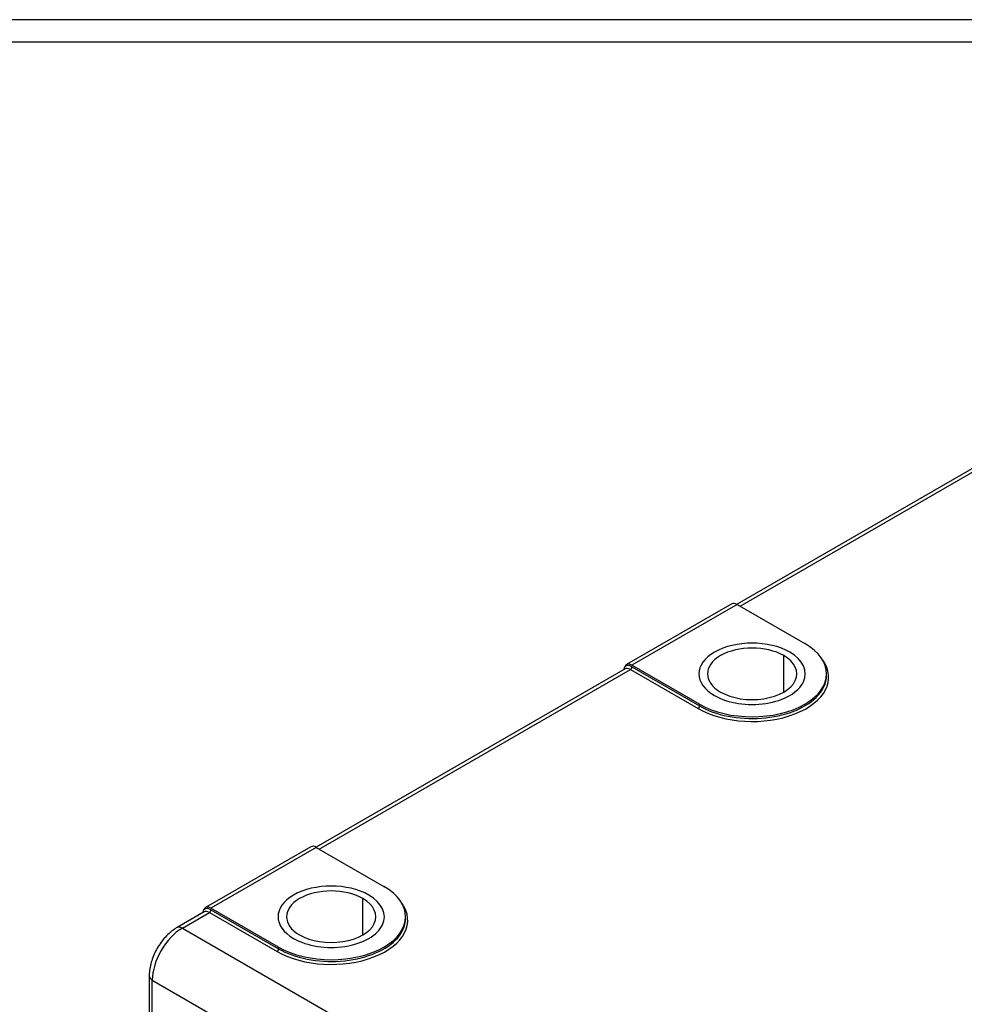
# Model space of a CAD drawing. Header units: millimetres. Extents: x 4 to 205, y 5 to 292.
# Tile 32 of 108: x 29 to 52, y 121 to 144. Entities that reach past the tile are written whole.
import ezdxf

# ---------------------------------------------------------------- set-up
doc = ezdxf.new("R2010")
doc.units = ezdxf.units.MM
doc.layers.add('1', color=7, linetype='CONTINUOUS')

msp = doc.modelspace()

# ---------------------------------------------------------------- linework, layer by layer
at = {"layer": '1', "color": 251, "linetype": 'CONTINUOUS'}
msp.add_line((77.629, 143.944), (23.912, 143.944), dxfattribs=at)
at = {"layer": '1', "color": 172, "linetype": 'CONTINUOUS'}
msp.add_line((24.609, 143.421), (77.136, 143.421), dxfattribs=at)
at = {"layer": '1', "color": 27, "linetype": 'CONTINUOUS'}
for p, q in [((58.883, 137.488), (46.243, 130.19)), ((46.316, 130.147), (55.143, 135.244)), ((46.12, 130.201), (43.645, 128.772)), ((46.245, 130.188), (43.77, 128.759)), ((46.245, 130.188), (47.836, 129.27)), ((47.341, 128.127), (47.341, 128.984)), ((43.61, 128.67), (36.343, 124.474)), ((36.416, 124.432), (43.735, 128.657)), ((43.735, 128.657), (45.326, 127.739)), ((45.361, 127.841), (43.77, 128.759)), ((43.77, 128.719), (45.361, 127.8)), ((48.349, 128.514), (48.349, 128.555)), ((45.361, 127.8), (45.361, 127.841)), ((36.221, 124.485), (33.746, 123.056)), ((36.346, 124.473), (33.871, 123.044)), ((36.346, 124.473), (37.937, 123.554)), ((37.442, 122.411), (37.442, 123.268)), ((35.462, 122.125), (33.871, 123.044)), ((33.871, 123.003), (35.462, 122.085)), ((33.71, 122.954), (33.074, 122.587)), ((33.199, 122.574), (33.835, 122.942)), ((33.835, 122.942), (35.426, 122.023)), ((38.449, 122.799), (38.449, 122.84)), ((33.199, 122.574), (43.982, 116.349)), ((35.462, 122.085), (35.462, 122.125)), ((32.419, 121.452), (32.419, 105.147)), ((32.492, 121.35), (43.275, 115.124)), ((32.492, 105.02), (32.492, 121.35))]:
    msp.add_line(p, q, dxfattribs=at)
for centre, major_axis, start_param, end_param in [((46.245, 129.984), (-0.125, 0.217), 5.497787, 6.28318), ((46.599, 128.555), (1.75, 0), 3.926991, 7.068583), ((46.599, 128.555), (-1.05, 0), 3.926991, 7.068583), ((43.77, 128.555), (0.125, -0.217), 2.356194, 3.56942), ((46.599, 128.474), (-1.8, 0), 0.785398, 3.539937), ((46.599, 128.555), (-1.05, 0), 0.785398, 3.926991), ((43.77, 128.474), (-0.15, 0.26), 5.497787, 6.393452), ((43.735, 128.453), (-0.125, 0.217), 5.497787, 6.283187), ((43.735, 128.698), (0.025, 0.0433), 3.926991, 5.497787), ((46.599, 128.514), (-1.75, 0), 2.608798, 3.141593), ((46.599, 128.514), (-1.75, 0), 0.785398, 2.608799), ((45.326, 127.78), (0.025, 0.0433), 3.927033, 5.497787), ((36.346, 124.269), (-0.125, 0.217), 5.497787, 6.28318), ((36.699, 122.84), (1.75, 0), 3.926991, 7.068583), ((36.699, 122.84), (-1.05, 0), 3.926991, 7.068583), ((36.699, 122.84), (-1.05, 0), 0.785398, 3.926991), ((33.871, 122.84), (0.125, -0.217), 2.356194, 3.56942), ((33.871, 122.758), (-0.15, 0.26), 5.497787, 6.393452), ((33.835, 122.983), (0.025, 0.0433), 3.926991, 5.497787), ((36.699, 122.758), (-1.8, 0), 0.785398, 3.539937), ((33.835, 122.738), (-0.125, 0.217), 5.497787, 6.283187), ((36.699, 122.799), (-1.75, 0), 2.608798, 3.141593), ((33.199, 121.758), (-0.5, -0.866), 3.926991, 5.497787), ((33.199, 122.37), (-0.125, 0.217), 5.497787, 6.283014), ((35.426, 122.064), (0.025, 0.0433), 3.927033, 5.497787), ((36.699, 122.799), (-1.75, 0), 0.785398, 2.608799), ((32.669, 121.452), (-0.25, 0), 0.002478, 0.785398)]:
    msp.add_ellipse(centre, major_axis=major_axis, ratio=0.57735, start_param=start_param, end_param=end_param, dxfattribs=at)
at = {"layer": '1', "color": 251, "linetype": 'CONTINUOUS'}
for centre, start_param, end_param in [((46.599, 128.555), 3.926991, 7.068583), ((46.599, 128.555), 0.785398, 3.926991), ((36.699, 122.84), 3.926991, 7.068583), ((36.699, 122.84), 0.785398, 3.926991)]:
    msp.add_ellipse(centre, major_axis=(-1.25, 0), ratio=0.57735, start_param=start_param, end_param=end_param, dxfattribs=at)
at = {"layer": '1', "color": 27, "linetype": 'CONTINUOUS'}
for points in [[(43.586, 128.653), (43.587, 128.659), (43.59, 128.671), (43.594, 128.688), (43.599, 128.706), (43.602, 128.717), (43.605, 128.722)], [(33.686, 122.938), (33.688, 122.943), (33.69, 122.955), (33.694, 122.973), (33.699, 122.99), (33.703, 123.001), (33.705, 123.007)]]:
    msp.add_open_spline(points, degree=3, dxfattribs=at)
msp.add_open_spline([(33.074, 122.587), (33.05, 122.573), (32.986, 122.532), (32.883, 122.45), (32.773, 122.337), (32.673, 122.208), (32.587, 122.068), (32.516, 121.921), (32.462, 121.768), (32.429, 121.617), (32.419, 121.512), (32.419, 121.458), (32.419, 121.452)], degree=3, knots=[0, 0, 0, 0, 0.064575, 0.180537, 0.296124, 0.411243, 0.52605, 0.641008, 0.756553, 0.87325, 0.984473, 1, 1, 1, 1], dxfattribs=at)

doc.saveas('drawing.dxf')
